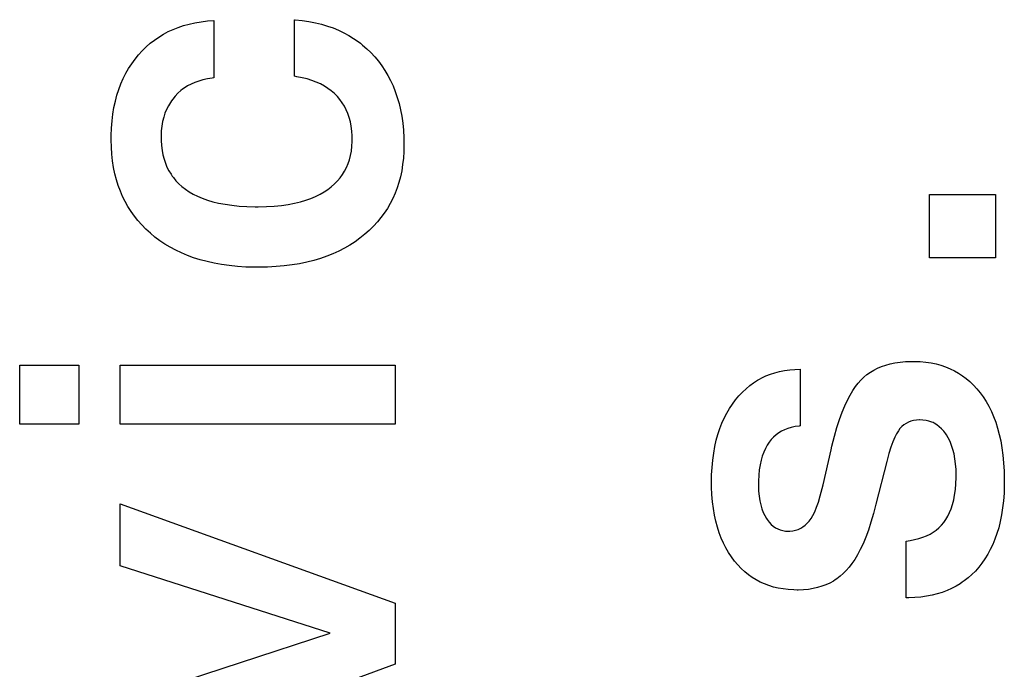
# Paper-space layout '170608_CRESCAD_1' of a CAD drawing. Header units: inches. Extents: x 0 to 17, y 0 to 11.
# Tile 87 of 139: x 14.8337 to 14.9386, y 6.5273 to 6.5964. Entities that reach past the tile are written whole.
import ezdxf

# ---------------------------------------------------------------- set-up
doc = ezdxf.new("R2010")
doc.units = ezdxf.units.IN
doc.header["$LTSCALE"] = 0.935
doc.header["$MEASUREMENT"] = 0
doc.linetypes.add('HIDDEN', pattern=[0.2, 0.1, -0.1])
doc.layers.add('DEFAULT_2', color=7, linetype='HIDDEN')

psp = doc.layouts.new('170608_CRESCAD_1')

# ---------------------------------------------------------------- linework, layer by layer
at = {"layer": 'DEFAULT_2', "color": 7, "linetype": 'CONTINUOUS'}
for p, q in [((14.85119, 6.59576), (14.85178, 6.59592)), ((14.85178, 6.59592), (14.8524, 6.59606)), ((14.8524, 6.59606), (14.85305, 6.59617)), ((14.85305, 6.59617), (14.85372, 6.59625)), ((14.85372, 6.59625), (14.85441, 6.5963)), ((14.85441, 6.5963), (14.85441, 6.59018)), ((14.86299, 6.59036), (14.86299, 6.59638)), ((14.86299, 6.59638), (14.86308, 6.59638)), ((14.86308, 6.59638), (14.86383, 6.5963)), ((14.86383, 6.5963), (14.86454, 6.59619)), ((14.86454, 6.59619), (14.86522, 6.59606)), ((14.86522, 6.59606), (14.86588, 6.5959)), ((14.84904, 6.59484), (14.84955, 6.59511)), ((14.84955, 6.59511), (14.85007, 6.59535)), ((14.85007, 6.59535), (14.85062, 6.59557)), ((14.85062, 6.59557), (14.85119, 6.59576)), ((14.86588, 6.5959), (14.86651, 6.59571)), ((14.86651, 6.59571), (14.86711, 6.5955)), ((14.86711, 6.5955), (14.86769, 6.59526)), ((14.86769, 6.59526), (14.86824, 6.59499)), ((14.86824, 6.59499), (14.86877, 6.59471)), ((14.84721, 6.59349), (14.84764, 6.59387)), ((14.84764, 6.59387), (14.84809, 6.59422)), ((14.84809, 6.59422), (14.84855, 6.59454)), ((14.84855, 6.59454), (14.84904, 6.59484)), ((14.86877, 6.59471), (14.86928, 6.59439)), ((14.86928, 6.59439), (14.86978, 6.59405)), ((14.86978, 6.59405), (14.87001, 6.59387)), ((14.87001, 6.59387), (14.87025, 6.59369)), ((14.8464, 6.59265), (14.84679, 6.59308)), ((14.84679, 6.59308), (14.84721, 6.59349)), ((14.87025, 6.59369), (14.8707, 6.5933)), ((14.8707, 6.5933), (14.87113, 6.59288)), ((14.87113, 6.59288), (14.87154, 6.59243)), ((14.84567, 6.5917), (14.84602, 6.59218)), ((14.84602, 6.59218), (14.8464, 6.59265)), ((14.87154, 6.59243), (14.87193, 6.59197)), ((14.87193, 6.59197), (14.87212, 6.59173)), ((14.87212, 6.59173), (14.8723, 6.59148)), ((14.84477, 6.59013), (14.84504, 6.59068)), ((14.84504, 6.59068), (14.84534, 6.5912)), ((14.84534, 6.5912), (14.84567, 6.5917)), ((14.8723, 6.59148), (14.87263, 6.59098)), ((14.87263, 6.59098), (14.87295, 6.59045)), ((14.84452, 6.58956), (14.84477, 6.59013)), ((14.85238, 6.58971), (14.85198, 6.58953)), ((14.8528, 6.58986), (14.85238, 6.58971)), ((14.85325, 6.58999), (14.8528, 6.58986)), ((14.85372, 6.59009), (14.85325, 6.58999)), ((14.85422, 6.59016), (14.85372, 6.59009)), ((14.85441, 6.59018), (14.85422, 6.59016)), ((14.86323, 6.59032), (14.86299, 6.59036)), ((14.86381, 6.59021), (14.86323, 6.59032)), ((14.86435, 6.59008), (14.86381, 6.59021)), ((14.86485, 6.58992), (14.86435, 6.59008)), ((14.86532, 6.58975), (14.86485, 6.58992)), ((14.86576, 6.58955), (14.86532, 6.58975)), ((14.87295, 6.59045), (14.87323, 6.5899)), ((14.87323, 6.5899), (14.87349, 6.58933)), ((14.8441, 6.58835), (14.8443, 6.58897)), ((14.8443, 6.58897), (14.84452, 6.58956)), ((14.85091, 6.58884), (14.85059, 6.58856)), ((14.85108, 6.58898), (14.85091, 6.58884)), ((14.85125, 6.5891), (14.85108, 6.58898)), ((14.8516, 6.58933), (14.85125, 6.5891)), ((14.85198, 6.58953), (14.8516, 6.58933)), ((14.86618, 6.58932), (14.86576, 6.58955)), ((14.86656, 6.58908), (14.86618, 6.58932)), ((14.86692, 6.58882), (14.86656, 6.58908)), ((14.86725, 6.58853), (14.86692, 6.58882)), ((14.87349, 6.58933), (14.87373, 6.58874)), ((14.87373, 6.58874), (14.87394, 6.58812)), ((14.84378, 6.58704), (14.84393, 6.58771)), ((14.84393, 6.58771), (14.8441, 6.58835)), ((14.84978, 6.58758), (14.84957, 6.58722)), ((14.8499, 6.58776), (14.84978, 6.58758)), ((14.85003, 6.58793), (14.8499, 6.58776)), ((14.8503, 6.58825), (14.85003, 6.58793)), ((14.85059, 6.58856), (14.8503, 6.58825)), ((14.86756, 6.58822), (14.86725, 6.58853)), ((14.86784, 6.58789), (14.86756, 6.58822)), ((14.86809, 6.58754), (14.86784, 6.58789)), ((14.86832, 6.58718), (14.86809, 6.58754)), ((14.87394, 6.58812), (14.87413, 6.58748)), ((14.84367, 6.58634), (14.84378, 6.58704)), ((14.84938, 6.58683), (14.84921, 6.58643)), ((14.84957, 6.58722), (14.84938, 6.58683)), ((14.86851, 6.5868), (14.86832, 6.58718)), ((14.86869, 6.58639), (14.86851, 6.5868)), ((14.87413, 6.58748), (14.87428, 6.58681)), ((14.87428, 6.58681), (14.87441, 6.58611)), ((14.84352, 6.58485), (14.84358, 6.58561)), ((14.84358, 6.58561), (14.84367, 6.58634)), ((14.84896, 6.58555), (14.84888, 6.58507)), ((14.84907, 6.586), (14.84896, 6.58555)), ((14.84921, 6.58643), (14.84907, 6.586)), ((14.86883, 6.58597), (14.86869, 6.58639)), ((14.86895, 6.58552), (14.86883, 6.58597)), ((14.86904, 6.58504), (14.86895, 6.58552)), ((14.87441, 6.58611), (14.87452, 6.58538)), ((14.84349, 6.58406), (14.84352, 6.58485)), ((14.84882, 6.58456), (14.8488, 6.58403)), ((14.84888, 6.58507), (14.84882, 6.58456)), ((14.8691, 6.58454), (14.86904, 6.58504)), ((14.86914, 6.58401), (14.8691, 6.58454)), ((14.87452, 6.58538), (14.87459, 6.58462)), ((14.87459, 6.58462), (14.87464, 6.58383)), ((14.84348, 6.58369), (14.84349, 6.58406)), ((14.84348, 6.58359), (14.84348, 6.58369)), ((14.8435, 6.58282), (14.84348, 6.58359)), ((14.8488, 6.58403), (14.8488, 6.58385)), ((14.8488, 6.58385), (14.8488, 6.58352)), ((14.8488, 6.58352), (14.84883, 6.58299)), ((14.86911, 6.58291), (14.86914, 6.58343)), ((14.86914, 6.58369), (14.86914, 6.58401)), ((14.86914, 6.58343), (14.86914, 6.58369)), ((14.87464, 6.58383), (14.87465, 6.58306)), ((14.84355, 6.58207), (14.8435, 6.58282)), ((14.84883, 6.58299), (14.8489, 6.58248)), ((14.8489, 6.58248), (14.84899, 6.58199)), ((14.86896, 6.58194), (14.86905, 6.58241)), ((14.86905, 6.58241), (14.86911, 6.58291)), ((14.87464, 6.58235), (14.87459, 6.58164)), ((14.87465, 6.58306), (14.87464, 6.58235)), ((14.84363, 6.58136), (14.84355, 6.58207)), ((14.84374, 6.58067), (14.84363, 6.58136)), ((14.84899, 6.58199), (14.84911, 6.58154)), ((14.84911, 6.58154), (14.84925, 6.58111)), ((14.8687, 6.58107), (14.86884, 6.58149)), ((14.86884, 6.58149), (14.86896, 6.58194)), ((14.87459, 6.58164), (14.87451, 6.58096)), ((14.84388, 6.58), (14.84374, 6.58067)), ((14.84925, 6.58111), (14.84942, 6.58069)), ((14.84942, 6.58069), (14.84962, 6.5803)), ((14.84962, 6.5803), (14.84985, 6.57993)), ((14.86811, 6.57991), (14.86833, 6.58028)), ((14.86833, 6.58028), (14.86853, 6.58067)), ((14.86853, 6.58067), (14.8687, 6.58107)), ((14.87441, 6.58031), (14.87428, 6.57968)), ((14.87451, 6.58096), (14.87441, 6.58031)), ((14.84405, 6.57936), (14.84388, 6.58)), ((14.84424, 6.57875), (14.84405, 6.57936)), ((14.84985, 6.57993), (14.84997, 6.57975)), ((14.84997, 6.57975), (14.8501, 6.57958)), ((14.8501, 6.57958), (14.85038, 6.57925)), ((14.85038, 6.57925), (14.85068, 6.57893)), ((14.86726, 6.57891), (14.86757, 6.57923)), ((14.86757, 6.57923), (14.86786, 6.57956)), ((14.86786, 6.57956), (14.86811, 6.57991)), ((14.87428, 6.57968), (14.87411, 6.57907)), ((14.84446, 6.57815), (14.84424, 6.57875)), ((14.8447, 6.57758), (14.84446, 6.57815)), ((14.85068, 6.57893), (14.85102, 6.57863)), ((14.85102, 6.57863), (14.85139, 6.57834)), ((14.85139, 6.57834), (14.85178, 6.57808)), ((14.86615, 6.57806), (14.86655, 6.57833)), ((14.86655, 6.57833), (14.86692, 6.57861)), ((14.86692, 6.57861), (14.86726, 6.57891)), ((14.87392, 6.57848), (14.87371, 6.57791)), ((14.87411, 6.57907), (14.87392, 6.57848)), ((14.84497, 6.57703), (14.8447, 6.57758)), ((14.85178, 6.57808), (14.85221, 6.57783)), ((14.85221, 6.57783), (14.85268, 6.5776)), ((14.85268, 6.5776), (14.85318, 6.57739)), ((14.85318, 6.57739), (14.85372, 6.57719)), ((14.85372, 6.57719), (14.8543, 6.57702)), ((14.86363, 6.57701), (14.86421, 6.57718)), ((14.86421, 6.57718), (14.86475, 6.57737)), ((14.86475, 6.57737), (14.86525, 6.57758)), ((14.86525, 6.57758), (14.86572, 6.57781)), ((14.86572, 6.57781), (14.86615, 6.57806)), ((14.87346, 6.57736), (14.87319, 6.57682)), ((14.87371, 6.57791), (14.87346, 6.57736)), ((14.93062, 6.57104), (14.93062, 6.57778)), ((14.93062, 6.57778), (14.93762, 6.57778)), ((14.93762, 6.57778), (14.93762, 6.57104)), ((14.84527, 6.5765), (14.84497, 6.57703)), ((14.8456, 6.57598), (14.84527, 6.5765)), ((14.8543, 6.57702), (14.85492, 6.57687)), ((14.85492, 6.57687), (14.8556, 6.57674)), ((14.8556, 6.57674), (14.85632, 6.57664)), ((14.85632, 6.57664), (14.85709, 6.57656)), ((14.85709, 6.57656), (14.85793, 6.5765)), ((14.85793, 6.5765), (14.85882, 6.57648)), ((14.85882, 6.57648), (14.85902, 6.57648)), ((14.85902, 6.57648), (14.85914, 6.57648)), ((14.85914, 6.57648), (14.86003, 6.5765)), ((14.86003, 6.5765), (14.86085, 6.57655)), ((14.86085, 6.57655), (14.86162, 6.57663)), ((14.86162, 6.57663), (14.86234, 6.57673)), ((14.86234, 6.57673), (14.86301, 6.57686)), ((14.86301, 6.57686), (14.86363, 6.57701)), ((14.87289, 6.57631), (14.87256, 6.57581)), ((14.87319, 6.57682), (14.87289, 6.57631)), ((14.84595, 6.57548), (14.8456, 6.57598)), ((14.84633, 6.57501), (14.84595, 6.57548)), ((14.84674, 6.57454), (14.84633, 6.57501)), ((14.8722, 6.57532), (14.87182, 6.57486)), ((14.87256, 6.57581), (14.8722, 6.57532)), ((14.84718, 6.5741), (14.84674, 6.57454)), ((14.84765, 6.57367), (14.84718, 6.5741)), ((14.87096, 6.57397), (14.87048, 6.57355)), ((14.8714, 6.57441), (14.87096, 6.57397)), ((14.87182, 6.57486), (14.8714, 6.57441)), ((14.84814, 6.57326), (14.84765, 6.57367)), ((14.84866, 6.57287), (14.84814, 6.57326)), ((14.8492, 6.57251), (14.84866, 6.57287)), ((14.86997, 6.57314), (14.86944, 6.57276)), ((14.87048, 6.57355), (14.86997, 6.57314)), ((14.84976, 6.57217), (14.8492, 6.57251)), ((14.85035, 6.57186), (14.84976, 6.57217)), ((14.85096, 6.57157), (14.85035, 6.57186)), ((14.86831, 6.57207), (14.86771, 6.57176)), ((14.86889, 6.57241), (14.86831, 6.57207)), ((14.86944, 6.57276), (14.86889, 6.57241)), ((14.8516, 6.5713), (14.85096, 6.57157)), ((14.85226, 6.57106), (14.8516, 6.5713)), ((14.85296, 6.57084), (14.85226, 6.57106)), ((14.85369, 6.57064), (14.85296, 6.57084)), ((14.86505, 6.57077), (14.86431, 6.57058)), ((14.86576, 6.57098), (14.86505, 6.57077)), ((14.86644, 6.57122), (14.86576, 6.57098)), ((14.86709, 6.57148), (14.86644, 6.57122)), ((14.86771, 6.57176), (14.86709, 6.57148)), ((14.93762, 6.57104), (14.93062, 6.57104)), ((14.85444, 6.57047), (14.85369, 6.57064)), ((14.85523, 6.57033), (14.85444, 6.57047)), ((14.85606, 6.57022), (14.85523, 6.57033)), ((14.85692, 6.57013), (14.85606, 6.57022)), ((14.85783, 6.57007), (14.85692, 6.57013)), ((14.85877, 6.57004), (14.85783, 6.57007)), ((14.85914, 6.57004), (14.85877, 6.57004)), ((14.85918, 6.57004), (14.85914, 6.57004)), ((14.86013, 6.57006), (14.85918, 6.57004)), ((14.86104, 6.57011), (14.86013, 6.57006)), ((14.86191, 6.57018), (14.86104, 6.57011)), ((14.86274, 6.57029), (14.86191, 6.57018)), ((14.86354, 6.57042), (14.86274, 6.57029)), ((14.86431, 6.57058), (14.86354, 6.57042)), ((14.83374, 6.55335), (14.83374, 6.55961)), ((14.83374, 6.55961), (14.84004, 6.55961)), ((14.84004, 6.55961), (14.84004, 6.55335)), ((14.84444, 6.55335), (14.84444, 6.55961)), ((14.84444, 6.55961), (14.8737, 6.55961)), ((14.8737, 6.55961), (14.8737, 6.55335)), ((14.92468, 6.5591), (14.92508, 6.55931)), ((14.92508, 6.55931), (14.92551, 6.55949)), ((14.92551, 6.55949), (14.92595, 6.55964)), ((14.92595, 6.55964), (14.92643, 6.55977)), ((14.92643, 6.55977), (14.92693, 6.55988)), ((14.92693, 6.55988), (14.92747, 6.55996)), ((14.92747, 6.55996), (14.92804, 6.56001)), ((14.92804, 6.56001), (14.92864, 6.56003)), ((14.92864, 6.56003), (14.92878, 6.56003)), ((14.92878, 6.56003), (14.929, 6.56003)), ((14.929, 6.56003), (14.92962, 6.56)), ((14.92962, 6.56), (14.9302, 6.55995)), ((14.9302, 6.55995), (14.93077, 6.55986)), ((14.93077, 6.55986), (14.93131, 6.55975)), ((14.93131, 6.55975), (14.93182, 6.55961)), ((14.93182, 6.55961), (14.93232, 6.55944)), ((14.93232, 6.55944), (14.93279, 6.55925)), ((14.93279, 6.55925), (14.93325, 6.55903)), ((14.91252, 6.55815), (14.91274, 6.55827)), ((14.91274, 6.55827), (14.91319, 6.55848)), ((14.91319, 6.55848), (14.91366, 6.55867)), ((14.91366, 6.55867), (14.91414, 6.55882)), ((14.91414, 6.55882), (14.91465, 6.55896)), ((14.91465, 6.55896), (14.91517, 6.55906)), ((14.91517, 6.55906), (14.91572, 6.55913)), ((14.91572, 6.55913), (14.91628, 6.55918)), ((14.91628, 6.55918), (14.91683, 6.55919)), ((14.91683, 6.55919), (14.91683, 6.55316)), ((14.9233, 6.55804), (14.92361, 6.55834)), ((14.92361, 6.55834), (14.92395, 6.55862)), ((14.92395, 6.55862), (14.92431, 6.55887)), ((14.92431, 6.55887), (14.92468, 6.5591)), ((14.93325, 6.55903), (14.93369, 6.55878)), ((14.93369, 6.55878), (14.93411, 6.5585)), ((14.93411, 6.5585), (14.93452, 6.5582)), ((14.93452, 6.5582), (14.93491, 6.55787)), ((14.91069, 6.55676), (14.91107, 6.55712)), ((14.91107, 6.55712), (14.91147, 6.55745)), ((14.91147, 6.55745), (14.91188, 6.55775)), ((14.91188, 6.55775), (14.9123, 6.55802)), ((14.9123, 6.55802), (14.91252, 6.55815)), ((14.92244, 6.55693), (14.92273, 6.55735)), ((14.92273, 6.55735), (14.92301, 6.55772)), ((14.92301, 6.55772), (14.9233, 6.55804)), ((14.93491, 6.55787), (14.93529, 6.55751)), ((14.93529, 6.55751), (14.93565, 6.55712)), ((14.90996, 6.55594), (14.91032, 6.55637)), ((14.91032, 6.55637), (14.91069, 6.55676)), ((14.92187, 6.55591), (14.92216, 6.55645)), ((14.92216, 6.55645), (14.92244, 6.55693)), ((14.93565, 6.55712), (14.936, 6.55669)), ((14.936, 6.55669), (14.93633, 6.55624)), ((14.93633, 6.55624), (14.93663, 6.55576)), ((14.90931, 6.55501), (14.90963, 6.55549)), ((14.90963, 6.55549), (14.90996, 6.55594)), ((14.92131, 6.55461), (14.92159, 6.5553)), ((14.92159, 6.5553), (14.92187, 6.55591)), ((14.93663, 6.55576), (14.93692, 6.55525)), ((14.93692, 6.55525), (14.93719, 6.55471)), ((14.9085, 6.55344), (14.90875, 6.55399)), ((14.90875, 6.55399), (14.90902, 6.55452)), ((14.90902, 6.55452), (14.90931, 6.55501)), ((14.92103, 6.55385), (14.92131, 6.55461)), ((14.93719, 6.55471), (14.93743, 6.55415)), ((14.93743, 6.55415), (14.93766, 6.55355)), ((14.84004, 6.55335), (14.83374, 6.55335)), ((14.8737, 6.55335), (14.84444, 6.55335)), ((14.90828, 6.55287), (14.9085, 6.55344)), ((14.91589, 6.55301), (14.91552, 6.5529)), ((14.91629, 6.55309), (14.91589, 6.55301)), ((14.91672, 6.55315), (14.91629, 6.55309)), ((14.91683, 6.55316), (14.91672, 6.55315)), ((14.92048, 6.55206), (14.92075, 6.553)), ((14.92075, 6.553), (14.92103, 6.55385)), ((14.92767, 6.55309), (14.92746, 6.55287)), ((14.92788, 6.55328), (14.92767, 6.55309)), ((14.92811, 6.55343), (14.92788, 6.55328)), ((14.92836, 6.55357), (14.92811, 6.55343)), ((14.92862, 6.55367), (14.92836, 6.55357)), ((14.92891, 6.55374), (14.92862, 6.55367)), ((14.92921, 6.55379), (14.92891, 6.55374)), ((14.92953, 6.55381), (14.92921, 6.55379)), ((14.92956, 6.55381), (14.92953, 6.55381)), ((14.92991, 6.55379), (14.92956, 6.55381)), ((14.93024, 6.55375), (14.92991, 6.55379)), ((14.93054, 6.55367), (14.93024, 6.55375)), ((14.93084, 6.55357), (14.93054, 6.55367)), ((14.93098, 6.55351), (14.93084, 6.55357)), ((14.93112, 6.55344), (14.93098, 6.55351)), ((14.93139, 6.55328), (14.93112, 6.55344)), ((14.93164, 6.55308), (14.93139, 6.55328)), ((14.93188, 6.55286), (14.93164, 6.55308)), ((14.93766, 6.55355), (14.93786, 6.55292)), ((14.9079, 6.55163), (14.90808, 6.55226)), ((14.90808, 6.55226), (14.90828, 6.55287)), ((14.914, 6.55198), (14.91376, 6.55171)), ((14.91427, 6.55221), (14.914, 6.55198)), ((14.91455, 6.55242), (14.91427, 6.55221)), ((14.91485, 6.5526), (14.91455, 6.55242)), ((14.91518, 6.55276), (14.91485, 6.5526)), ((14.91552, 6.5529), (14.91518, 6.55276)), ((14.92021, 6.55101), (14.92048, 6.55206)), ((14.92691, 6.55195), (14.92671, 6.55148)), ((14.9271, 6.55233), (14.92691, 6.55195)), ((14.92729, 6.55264), (14.9271, 6.55233)), ((14.92746, 6.55287), (14.92729, 6.55264)), ((14.93212, 6.5526), (14.93188, 6.55286)), ((14.93234, 6.55231), (14.93212, 6.5526)), ((14.9324, 6.55222), (14.93234, 6.55231)), ((14.9326, 6.55188), (14.9324, 6.55222)), ((14.93786, 6.55292), (14.93804, 6.55226)), ((14.93804, 6.55226), (14.93819, 6.55156)), ((14.90763, 6.55026), (14.90775, 6.55096)), ((14.90775, 6.55096), (14.9079, 6.55163)), ((14.91332, 6.5511), (14.91313, 6.55075)), ((14.91353, 6.55142), (14.91332, 6.5511)), ((14.91376, 6.55171), (14.91353, 6.55142)), ((14.92012, 6.55063), (14.92021, 6.55101)), ((14.9265, 6.55091), (14.92628, 6.55022)), ((14.92671, 6.55148), (14.9265, 6.55091)), ((14.93279, 6.5515), (14.9326, 6.55188)), ((14.93295, 6.55109), (14.93279, 6.5515)), ((14.9331, 6.55066), (14.93295, 6.55109)), ((14.93819, 6.55156), (14.93832, 6.55082)), ((14.90753, 6.54952), (14.90763, 6.55026)), ((14.9128, 6.54995), (14.91267, 6.5495)), ((14.91296, 6.55037), (14.9128, 6.54995)), ((14.91313, 6.55075), (14.91296, 6.55037)), ((14.91928, 6.5469), (14.92012, 6.55063)), ((14.92628, 6.55022), (14.92605, 6.54939)), ((14.93322, 6.55018), (14.9331, 6.55066)), ((14.93331, 6.54967), (14.93322, 6.55018)), ((14.93832, 6.55082), (14.93843, 6.55004)), ((14.93843, 6.55004), (14.9385, 6.54922)), ((14.90741, 6.54794), (14.90746, 6.54875)), ((14.90746, 6.54875), (14.90753, 6.54952)), ((14.91256, 6.54902), (14.91248, 6.54849)), ((14.91267, 6.5495), (14.91256, 6.54902)), ((14.92605, 6.54939), (14.9249, 6.54484)), ((14.93338, 6.54912), (14.93331, 6.54967)), ((14.93343, 6.54853), (14.93338, 6.54912)), ((14.9385, 6.54922), (14.93855, 6.54836)), ((14.9074, 6.54717), (14.90741, 6.54794)), ((14.91242, 6.54791), (14.91239, 6.54729)), ((14.91248, 6.54849), (14.91242, 6.54791)), ((14.93344, 6.5479), (14.93343, 6.54853)), ((14.93344, 6.54768), (14.93344, 6.5479)), ((14.93855, 6.54836), (14.93857, 6.54745)), ((14.90741, 6.54666), (14.9074, 6.54717)), ((14.90744, 6.54585), (14.90741, 6.54666)), ((14.91239, 6.54729), (14.91239, 6.54696)), ((14.91239, 6.54696), (14.91239, 6.5468)), ((14.91239, 6.5468), (14.91241, 6.54622)), ((14.91918, 6.5465), (14.91928, 6.5469)), ((14.93336, 6.54638), (14.93342, 6.54701)), ((14.93342, 6.54701), (14.93344, 6.54768)), ((14.93857, 6.54688), (14.93854, 6.54602)), ((14.93857, 6.54745), (14.93857, 6.54734)), ((14.93857, 6.54734), (14.93857, 6.54688)), ((14.9075, 6.54509), (14.90744, 6.54585)), ((14.91241, 6.54622), (14.91246, 6.54569)), ((14.91246, 6.54569), (14.91254, 6.5452)), ((14.91878, 6.54506), (14.91898, 6.54572)), ((14.91898, 6.54572), (14.91918, 6.5465)), ((14.93318, 6.54528), (14.93328, 6.54581)), ((14.93328, 6.54581), (14.93336, 6.54638)), ((14.93854, 6.54602), (14.93848, 6.5452)), ((14.84444, 6.53829), (14.84444, 6.54487)), ((14.84444, 6.54487), (14.8737, 6.53429)), ((14.9076, 6.54436), (14.9075, 6.54509)), ((14.91254, 6.5452), (14.91264, 6.54475)), ((14.91264, 6.54475), (14.91276, 6.54434)), ((14.91858, 6.5445), (14.91878, 6.54506)), ((14.9249, 6.54484), (14.92464, 6.54386)), ((14.93291, 6.54435), (14.93306, 6.5448)), ((14.93306, 6.5448), (14.93318, 6.54528)), ((14.93848, 6.5452), (14.93839, 6.54443)), ((14.90771, 6.54367), (14.9076, 6.54436)), ((14.90786, 6.54301), (14.90771, 6.54367)), ((14.91276, 6.54434), (14.91291, 6.54396)), ((14.91291, 6.54396), (14.91307, 6.54362)), ((14.91307, 6.54362), (14.91326, 6.5433)), ((14.91799, 6.54331), (14.91818, 6.54363)), ((14.91818, 6.54363), (14.91838, 6.54403)), ((14.91838, 6.54403), (14.91858, 6.5445)), ((14.92464, 6.54386), (14.92437, 6.54292)), ((14.93235, 6.54322), (14.93256, 6.54356)), ((14.93256, 6.54356), (14.93274, 6.54394)), ((14.93274, 6.54394), (14.93291, 6.54435)), ((14.93827, 6.54369), (14.93813, 6.54299)), ((14.93839, 6.54443), (14.93827, 6.54369)), ((14.90803, 6.54239), (14.90786, 6.54301)), ((14.91326, 6.5433), (14.91334, 6.54319)), ((14.91334, 6.54319), (14.91354, 6.54292)), ((14.91354, 6.54292), (14.91375, 6.54269)), ((14.91375, 6.54269), (14.91397, 6.54249)), ((14.91397, 6.54249), (14.91421, 6.54233)), ((14.91713, 6.54242), (14.91737, 6.54259)), ((14.91737, 6.54259), (14.91759, 6.5428)), ((14.91759, 6.5428), (14.9178, 6.54304)), ((14.9178, 6.54304), (14.91799, 6.54331)), ((14.92437, 6.54292), (14.9241, 6.54208)), ((14.93161, 6.54233), (14.93175, 6.54247)), ((14.93175, 6.54247), (14.93188, 6.54261)), ((14.93188, 6.54261), (14.93213, 6.5429)), ((14.93213, 6.5429), (14.93235, 6.54322)), ((14.93813, 6.54299), (14.93797, 6.54233)), ((14.90822, 6.54179), (14.90803, 6.54239)), ((14.90843, 6.54123), (14.90822, 6.54179)), ((14.91421, 6.54233), (14.91445, 6.5422)), ((14.91445, 6.5422), (14.91471, 6.54209)), ((14.91471, 6.54209), (14.91498, 6.54202)), ((14.91498, 6.54202), (14.91526, 6.54197)), ((14.91526, 6.54197), (14.91557, 6.54196)), ((14.91557, 6.54196), (14.91575, 6.54196)), ((14.91575, 6.54196), (14.91606, 6.542)), ((14.91606, 6.542), (14.91635, 6.54206)), ((14.91635, 6.54206), (14.91663, 6.54215)), ((14.91663, 6.54215), (14.91689, 6.54227)), ((14.91689, 6.54227), (14.91713, 6.54242)), ((14.9241, 6.54208), (14.92381, 6.54131)), ((14.9299, 6.54131), (14.93029, 6.54147)), ((14.93029, 6.54147), (14.93066, 6.54165)), ((14.93066, 6.54165), (14.931, 6.54186)), ((14.931, 6.54186), (14.93132, 6.54208)), ((14.93132, 6.54208), (14.93161, 6.54233)), ((14.93778, 6.5417), (14.93757, 6.54111)), ((14.93797, 6.54233), (14.93778, 6.5417)), ((14.90867, 6.54069), (14.90843, 6.54123)), ((14.90893, 6.54018), (14.90867, 6.54069)), ((14.92353, 6.54062), (14.92324, 6.54)), ((14.92381, 6.54131), (14.92353, 6.54062)), ((14.92813, 6.54091), (14.92853, 6.54097)), ((14.92813, 6.53486), (14.92813, 6.54091)), ((14.92853, 6.54097), (14.92902, 6.54106)), ((14.92902, 6.54106), (14.92947, 6.54117)), ((14.92947, 6.54117), (14.9299, 6.54131)), ((14.93734, 6.54054), (14.93708, 6.54001)), ((14.93757, 6.54111), (14.93734, 6.54054)), ((14.90922, 6.53969), (14.90893, 6.54018)), ((14.90952, 6.53923), (14.90922, 6.53969)), ((14.92294, 6.53945), (14.92265, 6.53895)), ((14.92324, 6.54), (14.92294, 6.53945)), ((14.93681, 6.5395), (14.93651, 6.53902)), ((14.93708, 6.54001), (14.93681, 6.5395)), ((14.86681, 6.53111), (14.84444, 6.53829)), ((14.90985, 6.53878), (14.90952, 6.53923)), ((14.9102, 6.53837), (14.90985, 6.53878)), ((14.91056, 6.538), (14.9102, 6.53837)), ((14.92235, 6.53851), (14.92205, 6.53812)), ((14.92265, 6.53895), (14.92235, 6.53851)), ((14.93619, 6.53856), (14.93585, 6.53813)), ((14.93651, 6.53902), (14.93619, 6.53856)), ((14.91094, 6.53765), (14.91056, 6.538)), ((14.91133, 6.53733), (14.91094, 6.53765)), ((14.91173, 6.53704), (14.91133, 6.53733)), ((14.92143, 6.53745), (14.92109, 6.53716)), ((14.92175, 6.53777), (14.92143, 6.53745)), ((14.92205, 6.53812), (14.92175, 6.53777)), ((14.93511, 6.53734), (14.93472, 6.53699)), ((14.93549, 6.53772), (14.93511, 6.53734)), ((14.93585, 6.53813), (14.93549, 6.53772)), ((14.91215, 6.53678), (14.91173, 6.53704)), ((14.91259, 6.53655), (14.91215, 6.53678)), ((14.91304, 6.53635), (14.91259, 6.53655)), ((14.91351, 6.53617), (14.91304, 6.53635)), ((14.91399, 6.53602), (14.91351, 6.53617)), ((14.91957, 6.53625), (14.91914, 6.5361)), ((14.91998, 6.53644), (14.91957, 6.53625)), ((14.92037, 6.53665), (14.91998, 6.53644)), ((14.92055, 6.53677), (14.92037, 6.53665)), ((14.92074, 6.53689), (14.92055, 6.53677)), ((14.92109, 6.53716), (14.92074, 6.53689)), ((14.93387, 6.53637), (14.93343, 6.5361)), ((14.93409, 6.53652), (14.93387, 6.53637)), ((14.9343, 6.53667), (14.93409, 6.53652)), ((14.93472, 6.53699), (14.9343, 6.53667)), ((14.9145, 6.5359), (14.91399, 6.53602)), ((14.91502, 6.53581), (14.9145, 6.5359)), ((14.91557, 6.53574), (14.91502, 6.53581)), ((14.91615, 6.53571), (14.91557, 6.53574)), ((14.91652, 6.5357), (14.91615, 6.53571)), ((14.91663, 6.5357), (14.91652, 6.5357)), ((14.91719, 6.53572), (14.91663, 6.5357)), ((14.91771, 6.53577), (14.91719, 6.53572)), ((14.91821, 6.53585), (14.91771, 6.53577)), ((14.91869, 6.53596), (14.91821, 6.53585)), ((14.91914, 6.5361), (14.91869, 6.53596)), ((14.93088, 6.53514), (14.9303, 6.53503)), ((14.93143, 6.53528), (14.93088, 6.53514)), ((14.93196, 6.53545), (14.93143, 6.53528)), ((14.93247, 6.53564), (14.93196, 6.53545)), ((14.93296, 6.53586), (14.93247, 6.53564)), ((14.93343, 6.5361), (14.93296, 6.53586)), ((14.8737, 6.53429), (14.8737, 6.52782)), ((14.92839, 6.53486), (14.92813, 6.53486)), ((14.92906, 6.53489), (14.92839, 6.53486)), ((14.92969, 6.53495), (14.92906, 6.53489)), ((14.9303, 6.53503), (14.92969, 6.53495)), ((14.84444, 6.52383), (14.86681, 6.53111)), ((14.8737, 6.52782), (14.84444, 6.51703))]:
    psp.add_line(p, q, dxfattribs=at)

doc.saveas('drawing.dxf')
